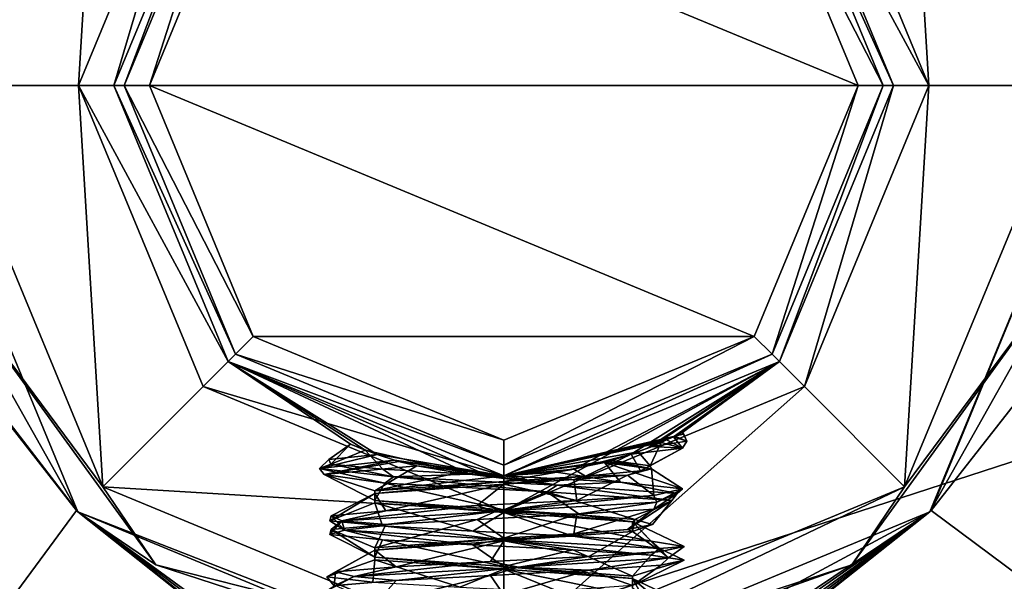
# Model space of a CAD drawing. Header units: millimetres. Extents: x -50 to 50, y -120 to 419.
# Tile 190 of 241: x -7 to 7, y 293 to 301. Entities that reach past the tile are written whole.
import ezdxf

# ---------------------------------------------------------------- set-up
doc = ezdxf.new("R2010")
doc.units = ezdxf.units.MM
doc.header["$LTSCALE"] = 81.481481
for name, color, linetype in [('2010', 7, 'CONTINUOUS'), ('2012', 7, 'CONTINUOUS'), ('2013', 7, 'CONTINUOUS'), ('2014', 7, 'CONTINUOUS'), ('2015', 7, 'CONTINUOUS'), ('2016', 7, 'CONTINUOUS'), ('2017', 7, 'CONTINUOUS'), ('2018', 7, 'CONTINUOUS'), ('2185', 7, 'CONTINUOUS'), ('2186', 7, 'CONTINUOUS'), ('2314', 7, 'CONTINUOUS'), ('2315', 7, 'CONTINUOUS'), ('2328', 7, 'CONTINUOUS'), ('2329', 7, 'CONTINUOUS'), ('2330', 7, 'CONTINUOUS'), ('2331', 7, 'CONTINUOUS'), ('2332', 7, 'CONTINUOUS'), ('2333', 7, 'CONTINUOUS'), ('2344', 7, 'CONTINUOUS'), ('2347', 7, 'CONTINUOUS'), ('2379', 7, 'CONTINUOUS'), ('2404', 7, 'CONTINUOUS'), ('2405', 7, 'CONTINUOUS'), ('2406', 7, 'CONTINUOUS'), ('2421', 7, 'CONTINUOUS'), ('2422', 7, 'CONTINUOUS'), ('2429', 7, 'CONTINUOUS'), ('2430', 7, 'CONTINUOUS'), ('2431', 7, 'CONTINUOUS')]:
    doc.layers.add(name, color=color, linetype=linetype)

msp = doc.modelspace()

# ---------------------------------------------------------------- linework, layer by layer
at = {"layer": '2010', "linetype": 'CONTINUOUS'}
for points in [[(-23.5, 300, 71), (23.5, 300, 71), (19.012, 313.812, 71), (-23.5, 300, 71)], [(-19.012, 313.812, 71), (-23.5, 300, 71), (19.012, 313.812, 71), (-19.012, 313.812, 71)], [(-19.012, 286.188, 71), (23.5, 300, 71), (-23.5, 300, 71), (-19.012, 286.188, 71)], [(19.012, 286.188, 71), (23.5, 300, 71), (-19.012, 286.188, 71), (19.012, 286.188, 71)]]:
    msp.add_3dface(points, dxfattribs=at)
at = {"layer": '2012', "linetype": 'CONTINUOUS'}
for points in [[(-8, 300, 56.5), (-5.656, 305.657, 56.5), (-6, 300, 56.5), (-8, 300, 56.5)], [(-6, 300, 56.5), (-5.656, 305.657, 56.5), (-4.243, 304.243, 56.5), (-6, 300, 56.5)], [(4.243, 304.243, 56.5), (5.656, 305.657, 56.5), (6, 300, 56.5), (4.243, 304.243, 56.5)], [(5.656, 305.657, 56.5), (8, 300, 56.5), (6, 300, 56.5), (5.656, 305.657, 56.5)], [(-5.656, 294.343, 56.5), (-8, 300, 56.5), (-6, 300, 56.5), (-5.656, 294.343, 56.5)], [(-4.243, 295.757, 56.5), (-5.656, 294.343, 56.5), (-6, 300, 56.5), (-4.243, 295.757, 56.5)], [(6, 300, 56.5), (5.656, 294.343, 56.5), (4.243, 295.757, 56.5), (6, 300, 56.5)], [(8, 300, 56.5), (5.656, 294.343, 56.5), (6, 300, 56.5), (8, 300, 56.5)], [(0, 294, 56.5), (-5.656, 294.343, 56.5), (-4.243, 295.757, 56.5), (0, 294, 56.5)], [(5.656, 294.343, 56.5), (0, 292, 56.5), (4.243, 295.757, 56.5), (5.656, 294.343, 56.5)], [(4.243, 295.757, 56.5), (0, 292, 56.5), (0, 294, 56.5), (4.243, 295.757, 56.5)], [(0, 292, 56.5), (-5.656, 294.343, 56.5), (0, 294, 56.5), (0, 292, 56.5)]]:
    msp.add_3dface(points, dxfattribs=at)
at = {"layer": '2013', "linetype": 'CONTINUOUS'}
for points in [[(-6.01, 306.01, 57), (-8.5, 300, 57), (-6.01, 306.01, 67.5), (-6.01, 306.01, 57)], [(-6.01, 306.01, 67.5), (-8.5, 300, 57), (-7.256, 304.427, 67.5), (-6.01, 306.01, 67.5)], [(-8.5, 300, 57), (-6.01, 293.99, 57), (-8.5, 300, 68), (-8.5, 300, 57)], [(-8.5, 300, 68), (-6.01, 293.99, 57), (-7.344, 295.72, 68), (-8.5, 300, 68)], [(-7.344, 295.72, 68), (-6.01, 293.99, 57), (-7.3, 295.646, 67.751), (-7.344, 295.72, 68)], [(-6.01, 293.99, 57), (-7.256, 295.573, 67.5), (-7.3, 295.646, 67.751), (-6.01, 293.99, 57)], [(-6.03, 294.009, 67.5), (-7.256, 295.573, 67.5), (-6.01, 293.99, 57), (-6.03, 294.009, 67.5)], [(-4.474, 292.773, 67.5), (-6.03, 294.009, 67.5), (-4.474, 292.773, 59.5), (-4.474, 292.773, 67.5)], [(-4.474, 292.773, 59.5), (-6.03, 294.009, 67.5), (-6.01, 293.99, 57), (-4.474, 292.773, 59.5)], [(-4.386, 292.719, 59.078), (-4.474, 292.773, 59.5), (-6.01, 293.99, 57), (-4.386, 292.719, 59.078)], [(-4.128, 292.57, 58.72), (-4.386, 292.719, 59.078), (-6.01, 293.99, 57), (-4.128, 292.57, 58.72)], [(-3.884, 292.439, 58.57), (-4.128, 292.57, 58.72), (-6.01, 293.99, 57), (-3.884, 292.439, 58.57)], [(0, 291.5, 57), (-3.884, 292.439, 58.57), (-6.01, 293.99, 57), (0, 291.5, 57)]]:
    msp.add_3dface(points, dxfattribs=at)
at = {"layer": '2014', "linetype": 'CONTINUOUS'}
for points in [[(8.5, 300, 57), (6.01, 306.01, 57), (8.5, 300, 68), (8.5, 300, 57)], [(8.5, 300, 68), (6.01, 306.01, 57), (7.344, 304.28, 68), (8.5, 300, 68)], [(6.01, 293.99, 57), (8.5, 300, 57), (6.03, 294.009, 67.5), (6.01, 293.99, 57)], [(6.03, 294.009, 67.5), (8.5, 300, 57), (7.256, 295.573, 67.5), (6.03, 294.009, 67.5)], [(0, 291.5, 58.5), (0, 291.5, 57), (6.01, 293.99, 57), (0, 291.5, 58.5)], [(0, 291.5, 58.5), (6.01, 293.99, 57), (1.686, 291.669, 58.5), (0, 291.5, 58.5)], [(1.686, 291.669, 58.5), (6.01, 293.99, 57), (3.305, 292.169, 58.5), (1.686, 291.669, 58.5)], [(3.305, 292.169, 58.5), (6.01, 293.99, 57), (3.576, 292.289, 58.502), (3.305, 292.169, 58.5)], [(3.576, 292.289, 58.502), (6.01, 293.99, 57), (3.885, 292.44, 58.57), (3.576, 292.289, 58.502)], [(3.885, 292.44, 58.57), (6.01, 293.99, 57), (4.129, 292.57, 58.721), (3.885, 292.44, 58.57)], [(4.129, 292.57, 58.721), (6.01, 293.99, 57), (4.386, 292.719, 59.079), (4.129, 292.57, 58.721)], [(4.386, 292.719, 59.079), (6.01, 293.99, 57), (4.474, 292.773, 59.5), (4.386, 292.719, 59.079)], [(4.474, 292.773, 67.5), (6.01, 293.99, 57), (6.03, 294.009, 67.5), (4.474, 292.773, 67.5)], [(4.474, 292.773, 59.5), (6.01, 293.99, 57), (4.474, 292.773, 67.5), (4.474, 292.773, 59.5)]]:
    msp.add_3dface(points, dxfattribs=at)
at = {"layer": '2015', "linetype": 'CONTINUOUS'}
for points in [[(3.889, 303.889, 57), (5.5, 300, 57), (3.889, 303.889, 68.5), (3.889, 303.889, 57)], [(3.889, 303.889, 68.5), (5.5, 300, 57), (5.5, 300, 68.5), (3.889, 303.889, 68.5)], [(5.5, 300, 57), (3.889, 296.111, 57), (5.5, 300, 68.5), (5.5, 300, 57)], [(5.5, 300, 68.5), (3.889, 296.111, 57), (3.889, 296.111, 68.5), (5.5, 300, 68.5)], [(3.889, 296.111, 57), (0, 294.5, 57), (2.414, 295.058, 63.037), (3.889, 296.111, 57)], [(0, 294.5, 68.5), (3.889, 296.111, 68.5), (0, 294.5, 66.228), (0, 294.5, 68.5)], [(0, 294.5, 66.228), (3.889, 296.111, 68.5), (0.988, 294.59, 66.054), (0, 294.5, 66.228)], [(0.988, 294.59, 66.054), (3.889, 296.111, 68.5), (1.8, 294.803, 65.801), (0.988, 294.59, 66.054)], [(1.8, 294.803, 65.801), (3.889, 296.111, 68.5), (2.029, 294.888, 65.621), (1.8, 294.803, 65.801)], [(2.029, 294.888, 65.621), (3.889, 296.111, 68.5), (2.092, 294.913, 65.544), (2.029, 294.888, 65.621)], [(2.092, 294.913, 65.544), (3.889, 296.111, 68.5), (2.407, 295.055, 64.833), (2.092, 294.913, 65.544)], [(2.407, 295.055, 64.833), (3.889, 296.111, 68.5), (2.504, 295.103, 64.256), (2.407, 295.055, 64.833)], [(3.889, 296.111, 68.5), (3.889, 296.111, 57), (2.414, 295.058, 63.037), (3.889, 296.111, 68.5)], [(2.525, 295.114, 63.666), (3.889, 296.111, 68.5), (2.414, 295.058, 63.037), (2.525, 295.114, 63.666)], [(2.504, 295.103, 64.256), (3.889, 296.111, 68.5), (2.525, 295.114, 63.666), (2.504, 295.103, 64.256)], [(2.414, 295.058, 63.037), (0, 294.5, 57), (2.396, 295.049, 62.99), (2.414, 295.058, 63.037)], [(2.396, 295.049, 62.99), (0, 294.5, 57), (2.298, 295.003, 62.817), (2.396, 295.049, 62.99)], [(0, 294.5, 57), (2.221, 294.968, 62.753), (2.298, 295.003, 62.817), (0, 294.5, 57)], [(1.897, 294.837, 62.662), (2.221, 294.968, 62.753), (0, 294.5, 57), (1.897, 294.837, 62.662)], [(1.523, 294.715, 62.554), (1.897, 294.837, 62.662), (0, 294.5, 57), (1.523, 294.715, 62.554)], [(1.473, 294.701, 62.503), (1.523, 294.715, 62.554), (0, 294.5, 57), (1.473, 294.701, 62.503)], [(1.422, 294.687, 62.454), (1.473, 294.701, 62.503), (0, 294.5, 57), (1.422, 294.687, 62.454)], [(0.744, 294.551, 61.718), (1.422, 294.687, 62.454), (0, 294.5, 57), (0.744, 294.551, 61.718)], [(0, 294.5, 61.458), (0.744, 294.551, 61.718), (0, 294.5, 59.229), (0, 294.5, 61.458)], [(0, 294.5, 59.229), (0.744, 294.551, 61.718), (0, 294.5, 57), (0, 294.5, 59.229)]]:
    msp.add_3dface(points, dxfattribs=at)
at = {"layer": '2016', "linetype": 'CONTINUOUS'}
for points in [[(-3.889, 303.889, 68.5), (-5.5, 300, 68.5), (-3.889, 303.889, 57), (-3.889, 303.889, 68.5)], [(-3.889, 303.889, 57), (-5.5, 300, 68.5), (-5.5, 300, 57), (-3.889, 303.889, 57)], [(-5.5, 300, 68.5), (-3.889, 296.111, 68.5), (-5.5, 300, 57), (-5.5, 300, 68.5)], [(-5.5, 300, 57), (-3.889, 296.111, 68.5), (-3.889, 296.111, 57), (-5.5, 300, 57)], [(0, 294.5, 61.458), (0, 294.5, 59.229), (-3.889, 296.111, 57), (0, 294.5, 61.458)], [(-0.239, 294.505, 61.459), (0, 294.5, 61.458), (-3.889, 296.111, 57), (-0.239, 294.505, 61.459)], [(0, 294.5, 59.229), (0, 294.5, 57), (-3.889, 296.111, 57), (0, 294.5, 59.229)], [(0, 294.5, 68.5), (-1.786, 294.798, 65.816), (-3.889, 296.111, 68.5), (0, 294.5, 68.5)], [(-0.484, 294.521, 61.5), (-0.239, 294.505, 61.459), (-3.889, 296.111, 57), (-0.484, 294.521, 61.5)], [(-1.953, 294.858, 62.992), (-0.484, 294.521, 61.5), (-3.889, 296.111, 57), (-1.953, 294.858, 62.992)], [(-2.162, 294.943, 64.397), (-1.953, 294.858, 62.992), (-3.889, 296.111, 57), (-2.162, 294.943, 64.397)], [(-1.786, 294.798, 65.816), (-2.162, 294.943, 64.397), (-3.889, 296.111, 68.5), (-1.786, 294.798, 65.816)], [(-3.889, 296.111, 68.5), (-2.162, 294.943, 64.397), (-3.889, 296.111, 57), (-3.889, 296.111, 68.5)], [(-1.786, 294.798, 65.816), (0, 294.5, 68.5), (-1.542, 294.721, 66.093), (-1.786, 294.798, 65.816)], [(-1.542, 294.721, 66.093), (0, 294.5, 68.5), (-1.478, 294.702, 66.137), (-1.542, 294.721, 66.093)], [(-1.478, 294.702, 66.137), (0, 294.5, 68.5), (-1.228, 294.639, 66.231), (-1.478, 294.702, 66.137)], [(-1.228, 294.639, 66.231), (0, 294.5, 68.5), (-0.649, 294.538, 66.253), (-1.228, 294.639, 66.231)], [(0, 294.5, 68.5), (0, 294.5, 66.228), (-0.649, 294.538, 66.253), (0, 294.5, 68.5)]]:
    msp.add_3dface(points, dxfattribs=at)
at = {"layer": '2017', "linetype": 'CONTINUOUS'}
for points in [[(4.243, 304.243, 56.5), (6, 300, 56.5), (3.889, 303.889, 57), (4.243, 304.243, 56.5)], [(6, 300, 56.5), (5.5, 300, 57), (3.889, 303.889, 57), (6, 300, 56.5)], [(4.243, 295.757, 56.5), (3.889, 296.111, 57), (5.5, 300, 57), (4.243, 295.757, 56.5)], [(6, 300, 56.5), (4.243, 295.757, 56.5), (5.5, 300, 57), (6, 300, 56.5)], [(4.243, 295.757, 56.5), (0, 294, 56.5), (3.889, 296.111, 57), (4.243, 295.757, 56.5)], [(0, 294, 56.5), (0, 294.5, 57), (3.889, 296.111, 57), (0, 294, 56.5)]]:
    msp.add_3dface(points, dxfattribs=at)
at = {"layer": '2018', "linetype": 'CONTINUOUS'}
for points in [[(-6, 300, 56.5), (-4.243, 304.243, 56.5), (-5.5, 300, 57), (-6, 300, 56.5)], [(-4.243, 304.243, 56.5), (-3.889, 303.889, 57), (-5.5, 300, 57), (-4.243, 304.243, 56.5)], [(-4.243, 295.757, 56.5), (-6, 300, 56.5), (-3.889, 296.111, 57), (-4.243, 295.757, 56.5)], [(-6, 300, 56.5), (-5.5, 300, 57), (-3.889, 296.111, 57), (-6, 300, 56.5)], [(0, 294.5, 57), (-4.243, 295.757, 56.5), (-3.889, 296.111, 57), (0, 294.5, 57)], [(0, 294, 56.5), (-4.243, 295.757, 56.5), (0, 294.5, 57), (0, 294, 56.5)]]:
    msp.add_3dface(points, dxfattribs=at)
at = {"layer": '2185', "linetype": 'CONTINUOUS'}
for points in [[(-5.5, 300, 68.5), (-3.889, 303.889, 68.5), (-5.354, 300, 68.854), (-5.5, 300, 68.5)], [(-3.889, 303.889, 68.5), (-3.786, 303.786, 68.854), (-5.354, 300, 68.854), (-3.889, 303.889, 68.5)], [(-5.354, 300, 68.854), (-3.786, 303.786, 68.854), (-5, 300, 69), (-5.354, 300, 68.854)], [(-5, 300, 69), (-3.786, 303.786, 68.854), (-3.535, 303.536, 69), (-5, 300, 69)], [(-3.889, 296.111, 68.5), (-5.5, 300, 68.5), (-3.786, 296.214, 68.854), (-3.889, 296.111, 68.5)], [(-5.5, 300, 68.5), (-5.354, 300, 68.854), (-3.786, 296.214, 68.854), (-5.5, 300, 68.5)], [(-3.786, 296.214, 68.854), (-5.354, 300, 68.854), (-3.535, 296.464, 69), (-3.786, 296.214, 68.854)], [(-3.535, 296.464, 69), (-5.354, 300, 68.854), (-5, 300, 69), (-3.535, 296.464, 69)], [(0, 295, 69), (-3.786, 296.214, 68.854), (-3.535, 296.464, 69), (0, 295, 69)], [(-3.889, 296.111, 68.5), (-3.786, 296.214, 68.854), (0, 294.646, 68.854), (-3.889, 296.111, 68.5)], [(0, 294.646, 68.854), (-3.786, 296.214, 68.854), (0, 295, 69), (0, 294.646, 68.854)], [(0, 294.5, 68.5), (-3.889, 296.111, 68.5), (0, 294.646, 68.854), (0, 294.5, 68.5)]]:
    msp.add_3dface(points, dxfattribs=at)
at = {"layer": '2186', "linetype": 'CONTINUOUS'}
for points in [[(3.889, 303.889, 68.5), (5.5, 300, 68.5), (3.786, 303.786, 68.854), (3.889, 303.889, 68.5)], [(3.786, 303.786, 68.854), (5.354, 300, 68.854), (3.535, 303.536, 69), (3.786, 303.786, 68.854)], [(5.5, 300, 68.5), (5.354, 300, 68.854), (3.786, 303.786, 68.854), (5.5, 300, 68.5)], [(3.535, 303.536, 69), (5.354, 300, 68.854), (5, 300, 69), (3.535, 303.536, 69)], [(5, 300, 69), (3.786, 296.214, 68.854), (3.535, 296.464, 69), (5, 300, 69)], [(3.889, 296.111, 68.5), (3.786, 296.214, 68.854), (5.354, 300, 68.854), (3.889, 296.111, 68.5)], [(5.354, 300, 68.854), (3.786, 296.214, 68.854), (5, 300, 69), (5.354, 300, 68.854)], [(5.5, 300, 68.5), (3.889, 296.111, 68.5), (5.354, 300, 68.854), (5.5, 300, 68.5)], [(0, 294.646, 68.854), (0, 295, 69), (3.535, 296.464, 69), (0, 294.646, 68.854)], [(3.786, 296.214, 68.854), (0, 294.646, 68.854), (3.535, 296.464, 69), (3.786, 296.214, 68.854)], [(3.889, 296.111, 68.5), (0, 294.5, 68.5), (3.786, 296.214, 68.854), (3.889, 296.111, 68.5)], [(0, 294.5, 68.5), (0, 294.646, 68.854), (3.786, 296.214, 68.854), (0, 294.5, 68.5)]]:
    msp.add_3dface(points, dxfattribs=at)
at = {"layer": '2314', "linetype": 'CONTINUOUS'}
for points in [[(6.01, 306.01, 57), (8.5, 300, 57), (7.945, 302.581, 56.646), (6.01, 306.01, 57)], [(8, 300, 56.5), (5.656, 305.657, 56.5), (7.945, 302.581, 56.646), (8, 300, 56.5)], [(5.656, 294.343, 56.5), (8, 300, 56.5), (7.945, 297.419, 56.646), (5.656, 294.343, 56.5)], [(8.5, 300, 57), (6.01, 293.99, 57), (7.945, 297.419, 56.646), (8.5, 300, 57)], [(4.91, 293.242, 56.646), (5.656, 294.343, 56.5), (7.945, 297.419, 56.646), (4.91, 293.242, 56.646)], [(6.01, 293.99, 57), (4.91, 293.242, 56.646), (7.945, 297.419, 56.646), (6.01, 293.99, 57)], [(0, 292, 56.5), (5.656, 294.343, 56.5), (0, 291.646, 56.646), (0, 292, 56.5)], [(0, 291.646, 56.646), (5.656, 294.343, 56.5), (4.91, 293.242, 56.646), (0, 291.646, 56.646)], [(6.01, 293.99, 57), (0, 291.5, 57), (4.91, 293.242, 56.646), (6.01, 293.99, 57)], [(0, 291.5, 57), (0, 291.646, 56.646), (4.91, 293.242, 56.646), (0, 291.5, 57)]]:
    msp.add_3dface(points, dxfattribs=at)
at = {"layer": '2315', "linetype": 'CONTINUOUS'}
for points in [[(-8.5, 300, 57), (-6.01, 306.01, 57), (-7.945, 302.581, 56.646), (-8.5, 300, 57)], [(-5.656, 305.657, 56.5), (-8, 300, 56.5), (-7.945, 302.581, 56.646), (-5.656, 305.657, 56.5)], [(-6.01, 293.99, 57), (-8.5, 300, 57), (-7.945, 297.419, 56.646), (-6.01, 293.99, 57)], [(-8, 300, 56.5), (-5.656, 294.343, 56.5), (-7.945, 297.419, 56.646), (-8, 300, 56.5)], [(-7.945, 297.419, 56.646), (-5.656, 294.343, 56.5), (-4.91, 293.242, 56.646), (-7.945, 297.419, 56.646)], [(-6.01, 293.99, 57), (-7.945, 297.419, 56.646), (-4.91, 293.242, 56.646), (-6.01, 293.99, 57)], [(-5.656, 294.343, 56.5), (0, 292, 56.5), (-4.91, 293.242, 56.646), (-5.656, 294.343, 56.5)], [(0, 291.5, 57), (-6.01, 293.99, 57), (0, 291.646, 56.646), (0, 291.5, 57)], [(0, 291.646, 56.646), (-6.01, 293.99, 57), (-4.91, 293.242, 56.646), (0, 291.646, 56.646)], [(0, 292, 56.5), (0, 291.646, 56.646), (-4.91, 293.242, 56.646), (0, 292, 56.5)]]:
    msp.add_3dface(points, dxfattribs=at)
at = {"layer": '2328', "linetype": 'CONTINUOUS'}
for points in [[(1.032, 294.15, 66.328), (-0.116, 293.994, 66.597), (-0.374, 294.078, 66.519), (1.032, 294.15, 66.328)], [(2.162, 294.128, 65.444), (-0.116, 293.994, 66.597), (2.118, 294.222, 65.415), (2.162, 294.128, 65.444)], [(2.118, 294.222, 65.415), (-0.116, 293.994, 66.597), (1.032, 294.15, 66.328), (2.118, 294.222, 65.415)], [(2.162, 294.125, 65.444), (-0.116, 293.994, 66.597), (2.162, 294.128, 65.444), (2.162, 294.125, 65.444)], [(-0.116, 293.994, 66.597), (2.162, 294.125, 65.444), (1.032, 293.956, 66.328), (-0.116, 293.994, 66.597)], [(1.032, 293.956, 66.328), (2.162, 294.125, 65.444), (2.118, 294.028, 65.415), (1.032, 293.956, 66.328)], [(-1.663, 294.006, 65.928), (-2.282, 293.864, 65.246), (-2.437, 293.934, 64.739), (-1.663, 294.006, 65.928)], [(-0.116, 293.994, 66.597), (-2.282, 293.864, 65.246), (-0.374, 294.078, 66.519), (-0.116, 293.994, 66.597)], [(-0.374, 294.078, 66.519), (-2.282, 293.864, 65.246), (-1.663, 294.006, 65.928), (-0.374, 294.078, 66.519)], [(-2.282, 293.864, 65.246), (-0.116, 293.994, 66.597), (-1.663, 293.812, 65.928), (-2.282, 293.864, 65.246)], [(-1.663, 293.812, 65.928), (-0.116, 293.994, 66.597), (-0.374, 293.884, 66.519), (-1.663, 293.812, 65.928)], [(-0.374, 293.884, 66.519), (-0.116, 293.994, 66.597), (1.032, 293.956, 66.328), (-0.374, 293.884, 66.519)], [(-2.437, 293.934, 64.739), (-2.248, 293.733, 62.693), (-2.455, 293.863, 63.321), (-2.437, 293.934, 64.739)], [(-2.248, 293.733, 62.693), (-2.282, 293.864, 65.246), (-2.455, 293.669, 63.321), (-2.248, 293.733, 62.693)], [(-2.455, 293.669, 63.321), (-2.282, 293.864, 65.246), (-2.437, 293.741, 64.739), (-2.455, 293.669, 63.321)], [(-2.455, 293.863, 63.321), (-2.248, 293.733, 62.693), (-1.71, 293.791, 62.113), (-2.455, 293.863, 63.321)], [(-2.282, 293.864, 65.246), (-2.248, 293.733, 62.693), (-2.437, 293.934, 64.739), (-2.282, 293.864, 65.246)], [(-2.437, 293.741, 64.739), (-2.282, 293.864, 65.246), (-1.663, 293.812, 65.928), (-2.437, 293.741, 64.739)], [(-1.71, 293.597, 62.113), (-2.248, 293.733, 62.693), (-2.455, 293.669, 63.321), (-1.71, 293.597, 62.113)], [(-2.248, 293.733, 62.693), (-0.046, 293.602, 61.4), (-1.71, 293.791, 62.113), (-2.248, 293.733, 62.693)], [(-0.046, 293.602, 61.4), (-2.248, 293.733, 62.693), (-0.435, 293.525, 61.491), (-0.046, 293.602, 61.4)], [(-0.435, 293.525, 61.491), (-2.248, 293.733, 62.693), (-1.71, 293.597, 62.113), (-0.435, 293.525, 61.491)], [(-1.71, 293.791, 62.113), (-0.046, 293.602, 61.4), (-0.435, 293.719, 61.491), (-1.71, 293.791, 62.113)], [(-0.435, 293.719, 61.491), (-0.046, 293.602, 61.4), (0.975, 293.647, 61.647), (-0.435, 293.719, 61.491)], [(0.975, 293.453, 61.647), (-0.046, 293.602, 61.4), (-0.435, 293.525, 61.491), (0.975, 293.453, 61.647)], [(-0.046, 293.602, 61.4), (2.2, 293.472, 62.614), (0.975, 293.647, 61.647), (-0.046, 293.602, 61.4)], [(2.2, 293.472, 62.614), (-0.046, 293.602, 61.4), (2.082, 293.381, 62.534), (2.2, 293.472, 62.614)], [(2.082, 293.381, 62.534), (-0.046, 293.602, 61.4), (0.975, 293.453, 61.647), (2.082, 293.381, 62.534)], [(0.975, 293.647, 61.647), (2.2, 293.472, 62.614), (2.082, 293.575, 62.534), (0.975, 293.647, 61.647)], [(2.082, 293.575, 62.534), (2.2, 293.472, 62.614), (2.544, 293.503, 63.875), (2.082, 293.575, 62.534)], [(2.325, 293.341, 65.164), (0.209, 293.21, 66.592), (2.216, 293.431, 65.255), (2.325, 293.341, 65.164)], [(2.216, 293.431, 65.255), (0.209, 293.21, 66.592), (1.201, 293.359, 66.246), (2.216, 293.431, 65.255)], [(2.544, 293.309, 63.875), (2.2, 293.472, 62.614), (2.082, 293.381, 62.534), (2.544, 293.309, 63.875)], [(2.2, 293.472, 62.614), (2.325, 293.341, 65.164), (2.544, 293.503, 63.875), (2.2, 293.472, 62.614)], [(2.325, 293.341, 65.164), (2.2, 293.472, 62.614), (2.544, 293.309, 63.875), (2.325, 293.341, 65.164)], [(2.544, 293.503, 63.875), (2.325, 293.341, 65.164), (2.216, 293.431, 65.255), (2.544, 293.503, 63.875)], [(0.209, 293.21, 66.592), (-2.109, 293.08, 65.521), (-0.187, 293.288, 66.54), (0.209, 293.21, 66.592)], [(-0.187, 293.288, 66.54), (-2.109, 293.08, 65.521), (-1.517, 293.216, 66.046), (-0.187, 293.288, 66.54)], [(1.201, 293.359, 66.246), (0.209, 293.21, 66.592), (-0.187, 293.288, 66.54), (1.201, 293.359, 66.246)], [(0.209, 293.21, 66.592), (2.325, 293.341, 65.164), (1.201, 293.166, 66.246), (0.209, 293.21, 66.592)], [(1.201, 293.166, 66.246), (2.325, 293.341, 65.164), (2.216, 293.237, 65.255), (1.201, 293.166, 66.246)], [(2.216, 293.237, 65.255), (2.325, 293.341, 65.164), (2.544, 293.309, 63.875), (2.216, 293.237, 65.255)], [(-2.376, 293.144, 64.917), (-2.393, 292.949, 62.984), (-2.498, 293.072, 63.503), (-2.376, 293.144, 64.917)], [(-2.109, 293.08, 65.521), (-2.393, 292.949, 62.984), (-2.376, 293.144, 64.917), (-2.109, 293.08, 65.521)], [(-1.517, 293.216, 66.046), (-2.109, 293.08, 65.521), (-2.376, 293.144, 64.917), (-1.517, 293.216, 66.046)], [(-2.109, 293.08, 65.521), (0.209, 293.21, 66.592), (-1.517, 293.022, 66.046), (-2.109, 293.08, 65.521)], [(-1.517, 293.022, 66.046), (0.209, 293.21, 66.592), (-0.187, 293.094, 66.54), (-1.517, 293.022, 66.046)], [(-0.187, 293.094, 66.54), (0.209, 293.21, 66.592), (1.201, 293.166, 66.246), (-0.187, 293.094, 66.54)], [(-2.393, 292.949, 62.984), (-2.109, 293.08, 65.521), (-2.498, 292.878, 63.503), (-2.393, 292.949, 62.984)], [(-2.498, 292.878, 63.503), (-2.109, 293.08, 65.521), (-2.376, 292.95, 64.917), (-2.498, 292.878, 63.503)], [(-2.498, 293.072, 63.503), (-2.393, 292.949, 62.984), (-1.845, 293, 62.244), (-2.498, 293.072, 63.503)], [(-2.376, 292.95, 64.917), (-2.109, 293.08, 65.521), (-1.517, 293.022, 66.046), (-2.376, 292.95, 64.917)]]:
    msp.add_3dface(points, dxfattribs=at)
at = {"layer": '2329', "linetype": 'CONTINUOUS'}
for points in [[(-0.374, 293.884, 66.519), (1.032, 293.956, 66.328), (0, 293.618, 66.1), (-0.374, 293.884, 66.519)], [(0, 293.618, 66.1), (1.032, 293.956, 66.328), (0.99, 293.681, 65.852), (0, 293.618, 66.1)], [(1.032, 293.956, 66.328), (2.118, 294.028, 65.415), (0.99, 293.681, 65.852), (1.032, 293.956, 66.328)], [(0.99, 293.681, 65.852), (2.118, 294.028, 65.415), (1.746, 293.743, 65.167), (0.99, 293.681, 65.852)], [(-1.663, 293.812, 65.928), (-0.374, 293.884, 66.519), (-1.819, 293.485, 65.05), (-1.663, 293.812, 65.928)], [(-1.819, 293.485, 65.05), (-0.374, 293.884, 66.519), (0, 293.618, 66.1), (-1.819, 293.485, 65.05)], [(-2.455, 293.669, 63.321), (-2.437, 293.741, 64.739), (-1.819, 293.352, 62.95), (-2.455, 293.669, 63.321)], [(-2.437, 293.741, 64.739), (-1.663, 293.812, 65.928), (-1.819, 293.485, 65.05), (-2.437, 293.741, 64.739)], [(-1.819, 293.352, 62.95), (-2.437, 293.741, 64.739), (-1.819, 293.485, 65.05), (-1.819, 293.352, 62.95)], [(-1.71, 293.597, 62.113), (-2.455, 293.669, 63.321), (-1.819, 293.352, 62.95), (-1.71, 293.597, 62.113)], [(0, 293.218, 61.9), (-1.71, 293.597, 62.113), (-1.819, 293.352, 62.95), (0, 293.218, 61.9)], [(-0.435, 293.525, 61.491), (-1.71, 293.597, 62.113), (0, 293.218, 61.9), (-0.435, 293.525, 61.491)], [(0.975, 293.453, 61.647), (-0.435, 293.525, 61.491), (0, 293.218, 61.9), (0.975, 293.453, 61.647)], [(1.819, 293.085, 62.95), (0.975, 293.453, 61.647), (0, 293.218, 61.9), (1.819, 293.085, 62.95)], [(2.082, 293.381, 62.534), (0.975, 293.453, 61.647), (1.819, 293.085, 62.95), (2.082, 293.381, 62.534)], [(2.544, 293.309, 63.875), (2.082, 293.381, 62.534), (1.819, 293.085, 62.95), (2.544, 293.309, 63.875)], [(2.216, 293.237, 65.255), (2.544, 293.309, 63.875), (1.819, 292.952, 65.05), (2.216, 293.237, 65.255)], [(1.819, 292.952, 65.05), (2.544, 293.309, 63.875), (1.819, 293.085, 62.95), (1.819, 292.952, 65.05)], [(-0.187, 293.094, 66.54), (1.201, 293.166, 66.246), (0, 292.818, 66.1), (-0.187, 293.094, 66.54)], [(0, 292.818, 66.1), (1.201, 293.166, 66.246), (1.819, 292.952, 65.05), (0, 292.818, 66.1)], [(1.201, 293.166, 66.246), (2.216, 293.237, 65.255), (1.819, 292.952, 65.05), (1.201, 293.166, 66.246)], [(-2.376, 292.95, 64.917), (-1.517, 293.022, 66.046), (-1.819, 292.685, 65.05), (-2.376, 292.95, 64.917)], [(-1.517, 293.022, 66.046), (-0.187, 293.094, 66.54), (-1.819, 292.685, 65.05), (-1.517, 293.022, 66.046)], [(-1.819, 292.685, 65.05), (-0.187, 293.094, 66.54), (0, 292.818, 66.1), (-1.819, 292.685, 65.05)]]:
    msp.add_3dface(points, dxfattribs=at)
at = {"layer": '2330', "linetype": 'CONTINUOUS'}
for points in [[(0, 294.382, 66.1), (-1.663, 294.006, 65.928), (-1.819, 294.248, 65.05), (0, 294.382, 66.1)], [(-0.374, 294.078, 66.519), (-1.663, 294.006, 65.928), (0, 294.382, 66.1), (-0.374, 294.078, 66.519)], [(1.032, 294.15, 66.328), (-0.374, 294.078, 66.519), (0, 294.382, 66.1), (1.032, 294.15, 66.328)], [(0.99, 294.444, 65.852), (1.032, 294.15, 66.328), (0, 294.382, 66.1), (0.99, 294.444, 65.852)], [(1.746, 294.507, 65.167), (1.032, 294.15, 66.328), (0.99, 294.444, 65.852), (1.746, 294.507, 65.167)], [(2.118, 294.222, 65.415), (1.032, 294.15, 66.328), (1.746, 294.507, 65.167), (2.118, 294.222, 65.415)], [(-2.437, 293.934, 64.739), (-2.455, 293.863, 63.321), (-1.819, 294.248, 65.05), (-2.437, 293.934, 64.739)], [(-1.819, 294.248, 65.05), (-2.455, 293.863, 63.321), (-1.819, 294.115, 62.95), (-1.819, 294.248, 65.05)], [(-1.663, 294.006, 65.928), (-2.437, 293.934, 64.739), (-1.819, 294.248, 65.05), (-1.663, 294.006, 65.928)], [(-2.455, 293.863, 63.321), (-1.71, 293.791, 62.113), (-1.819, 294.115, 62.95), (-2.455, 293.863, 63.321)], [(-1.71, 293.791, 62.113), (-0.435, 293.719, 61.491), (-1.819, 294.115, 62.95), (-1.71, 293.791, 62.113)], [(-1.819, 294.115, 62.95), (-0.435, 293.719, 61.491), (0, 293.982, 61.9), (-1.819, 294.115, 62.95)], [(-0.435, 293.719, 61.491), (0.975, 293.647, 61.647), (0, 293.982, 61.9), (-0.435, 293.719, 61.491)], [(0.975, 293.647, 61.647), (2.082, 293.575, 62.534), (0, 293.982, 61.9), (0.975, 293.647, 61.647)], [(0, 293.982, 61.9), (2.082, 293.575, 62.534), (1.819, 293.848, 62.95), (0, 293.982, 61.9)], [(2.082, 293.575, 62.534), (2.544, 293.503, 63.875), (1.819, 293.848, 62.95), (2.082, 293.575, 62.534)], [(2.544, 293.503, 63.875), (2.216, 293.431, 65.255), (1.819, 293.848, 62.95), (2.544, 293.503, 63.875)], [(1.819, 293.848, 62.95), (2.216, 293.431, 65.255), (1.819, 293.715, 65.05), (1.819, 293.848, 62.95)], [(1.819, 293.715, 65.05), (1.201, 293.359, 66.246), (0, 293.582, 66.1), (1.819, 293.715, 65.05)], [(2.216, 293.431, 65.255), (1.201, 293.359, 66.246), (1.819, 293.715, 65.05), (2.216, 293.431, 65.255)], [(0, 293.582, 66.1), (-1.517, 293.216, 66.046), (-1.819, 293.448, 65.05), (0, 293.582, 66.1)], [(-0.187, 293.288, 66.54), (-1.517, 293.216, 66.046), (0, 293.582, 66.1), (-0.187, 293.288, 66.54)], [(1.201, 293.359, 66.246), (-0.187, 293.288, 66.54), (0, 293.582, 66.1), (1.201, 293.359, 66.246)], [(-2.376, 293.144, 64.917), (-2.498, 293.072, 63.503), (-1.819, 293.448, 65.05), (-2.376, 293.144, 64.917)], [(-1.819, 293.448, 65.05), (-2.498, 293.072, 63.503), (-1.819, 293.315, 62.95), (-1.819, 293.448, 65.05)], [(-1.517, 293.216, 66.046), (-2.376, 293.144, 64.917), (-1.819, 293.448, 65.05), (-1.517, 293.216, 66.046)], [(-2.498, 293.072, 63.503), (-1.845, 293, 62.244), (-1.819, 293.315, 62.95), (-2.498, 293.072, 63.503)], [(-1.845, 293, 62.244), (-0.619, 292.928, 61.53), (-1.819, 293.315, 62.95), (-1.845, 293, 62.244)], [(-1.819, 293.315, 62.95), (-0.619, 292.928, 61.53), (0, 293.182, 61.9), (-1.819, 293.315, 62.95)], [(-0.619, 292.928, 61.53), (0.799, 292.856, 61.582), (0, 293.182, 61.9), (-0.619, 292.928, 61.53)], [(0.799, 292.856, 61.582), (1.969, 292.784, 62.384), (0, 293.182, 61.9), (0.799, 292.856, 61.582)], [(0, 293.182, 61.9), (1.969, 292.784, 62.384), (1.819, 293.048, 62.95), (0, 293.182, 61.9)], [(1.969, 292.784, 62.384), (2.528, 292.713, 63.688), (1.819, 293.048, 62.95), (1.969, 292.784, 62.384)], [(2.528, 292.713, 63.688), (2.302, 292.641, 65.089), (1.819, 293.048, 62.95), (2.528, 292.713, 63.688)], [(1.819, 293.048, 62.95), (2.302, 292.641, 65.089), (1.819, 292.915, 65.05), (1.819, 293.048, 62.95)]]:
    msp.add_3dface(points, dxfattribs=at)
at = {"layer": '2331', "linetype": 'CONTINUOUS'}
for points in [[(-1.786, 294.798, 65.816), (-1.542, 294.721, 66.093), (-2.6, 294.603, 64.006), (-1.786, 294.798, 65.816)], [(-1.786, 294.798, 65.816), (-2.6, 294.603, 64.006), (-2.467, 294.729, 64.631), (-1.786, 294.798, 65.816)], [(-2.467, 294.729, 64.631), (-2.6, 294.603, 64.006), (-2.438, 294.66, 63.264), (-2.467, 294.729, 64.631)], [(-2.6, 294.603, 64.006), (-1.542, 294.721, 66.093), (-2.532, 294.517, 64.274), (-2.6, 294.603, 64.006)], [(-2.6, 294.603, 64.006), (-1.553, 294.484, 61.915), (-2.438, 294.66, 63.264), (-2.6, 294.603, 64.006)], [(-1.542, 294.721, 66.093), (-1.478, 294.702, 66.137), (-2.532, 294.517, 64.274), (-1.542, 294.721, 66.093)], [(-1.478, 294.702, 66.137), (-1.228, 294.639, 66.231), (-2.532, 294.517, 64.274), (-1.478, 294.702, 66.137)], [(-2.438, 294.66, 63.264), (-1.553, 294.484, 61.915), (-1.707, 294.591, 62.11), (-2.438, 294.66, 63.264)], [(-1.553, 294.484, 61.915), (-2.6, 294.603, 64.006), (-1.677, 294.395, 62.084), (-1.553, 294.484, 61.915)], [(-1.677, 294.395, 62.084), (-2.6, 294.603, 64.006), (-2.532, 294.517, 64.274), (-1.677, 294.395, 62.084)], [(-1.553, 294.484, 61.915), (-0.484, 294.521, 61.5), (-1.707, 294.591, 62.11), (-1.553, 294.484, 61.915)], [(0.752, 294.365, 61.511), (-0.484, 294.521, 61.5), (-1.553, 294.484, 61.915), (0.752, 294.365, 61.511)], [(-0.239, 294.505, 61.459), (-0.484, 294.521, 61.5), (0.752, 294.365, 61.511), (-0.239, 294.505, 61.459)], [(0.607, 294.272, 61.527), (-1.553, 294.484, 61.915), (-1.677, 294.395, 62.084), (0.607, 294.272, 61.527)], [(0.752, 294.365, 61.511), (-1.553, 294.484, 61.915), (0.607, 294.272, 61.527), (0.752, 294.365, 61.511)], [(0, 294.5, 61.458), (-0.239, 294.505, 61.459), (0.752, 294.365, 61.511), (0, 294.5, 61.458)], [(1.647, 294.407, 62.058), (0, 294.5, 61.458), (0.752, 294.365, 61.511), (1.647, 294.407, 62.058)], [(2.447, 294.247, 63.123), (1.647, 294.407, 62.058), (0.752, 294.365, 61.511), (2.447, 294.247, 63.123)], [(2.522, 294.315, 63.647), (1.647, 294.407, 62.058), (2.447, 294.247, 63.123), (2.522, 294.315, 63.647)], [(2.374, 294.15, 63.078), (0.752, 294.365, 61.511), (0.607, 294.272, 61.527), (2.374, 294.15, 63.078)], [(2.447, 294.247, 63.123), (0.752, 294.365, 61.511), (2.374, 294.15, 63.078), (2.447, 294.247, 63.123)], [(2.162, 294.128, 65.444), (2.118, 294.222, 65.415), (2.522, 294.315, 63.647), (2.162, 294.128, 65.444)], [(2.118, 294.028, 65.415), (2.162, 294.125, 65.444), (2.447, 294.247, 63.123), (2.118, 294.028, 65.415)], [(2.118, 294.028, 65.415), (2.447, 294.247, 63.123), (2.374, 294.15, 63.078), (2.118, 294.028, 65.415)], [(2.162, 294.128, 65.444), (2.522, 294.315, 63.647), (2.447, 294.247, 63.123), (2.162, 294.128, 65.444)], [(2.162, 294.125, 65.444), (2.162, 294.128, 65.444), (2.447, 294.247, 63.123), (2.162, 294.125, 65.444)]]:
    msp.add_3dface(points, dxfattribs=at)
at = {"layer": '2332', "linetype": 'CONTINUOUS'}
for points in [[(2.221, 294.968, 62.753), (1.897, 294.837, 62.662), (2.067, 294.641, 63.63), (2.221, 294.968, 62.753)], [(2.221, 294.968, 62.753), (2.067, 294.641, 63.63), (2.523, 294.886, 64.348), (2.221, 294.968, 62.753)], [(0.988, 294.59, 66.054), (1.8, 294.803, 65.801), (1.155, 294.493, 65.754), (0.988, 294.59, 66.054)], [(1.155, 294.493, 65.754), (1.8, 294.803, 65.801), (1.93, 294.567, 64.829), (1.155, 294.493, 65.754)], [(1.897, 294.837, 62.662), (1.523, 294.715, 62.554), (2.067, 294.641, 63.63), (1.897, 294.837, 62.662)], [(1.93, 294.567, 64.829), (1.8, 294.803, 65.801), (2.523, 294.886, 64.348), (1.93, 294.567, 64.829)], [(2.067, 294.641, 63.63), (1.93, 294.567, 64.829), (2.523, 294.886, 64.348), (2.067, 294.641, 63.63)], [(-2.532, 294.517, 64.274), (-1.228, 294.639, 66.231), (-1.819, 294.285, 65.05), (-2.532, 294.517, 64.274)], [(-1.677, 294.395, 62.084), (-2.532, 294.517, 64.274), (-1.819, 294.152, 62.95), (-1.677, 294.395, 62.084)], [(-1.819, 294.152, 62.95), (-2.532, 294.517, 64.274), (-1.819, 294.285, 65.05), (-1.819, 294.152, 62.95)], [(-1.228, 294.639, 66.231), (-0.649, 294.538, 66.253), (-1.819, 294.285, 65.05), (-1.228, 294.639, 66.231)], [(-0.649, 294.538, 66.253), (0, 294.5, 66.228), (-1.819, 294.285, 65.05), (-0.649, 294.538, 66.253)], [(0, 294.5, 66.228), (0.988, 294.59, 66.054), (0, 294.418, 66.1), (0, 294.5, 66.228)], [(0, 294.418, 66.1), (0.988, 294.59, 66.054), (1.155, 294.493, 65.754), (0, 294.418, 66.1)], [(-1.819, 294.285, 65.05), (0, 294.5, 66.228), (0, 294.418, 66.1), (-1.819, 294.285, 65.05)], [(0, 294.018, 61.9), (-1.677, 294.395, 62.084), (-1.819, 294.152, 62.95), (0, 294.018, 61.9)], [(0.607, 294.272, 61.527), (-1.677, 294.395, 62.084), (0, 294.018, 61.9), (0.607, 294.272, 61.527)], [(1.08, 293.95, 62.199), (0.607, 294.272, 61.527), (0, 294.018, 61.9), (1.08, 293.95, 62.199)], [(2.374, 294.15, 63.078), (0.607, 294.272, 61.527), (1.852, 293.881, 63.01), (2.374, 294.15, 63.078)], [(1.852, 293.881, 63.01), (0.607, 294.272, 61.527), (1.08, 293.95, 62.199), (1.852, 293.881, 63.01)], [(1.746, 293.743, 65.167), (2.118, 294.028, 65.415), (2.374, 294.15, 63.078), (1.746, 293.743, 65.167)], [(1.746, 293.743, 65.167), (2.374, 294.15, 63.078), (2.097, 293.812, 64.103), (1.746, 293.743, 65.167)], [(2.097, 293.812, 64.103), (2.374, 294.15, 63.078), (1.852, 293.881, 63.01), (2.097, 293.812, 64.103)]]:
    msp.add_3dface(points, dxfattribs=at)
at = {"layer": '2333', "linetype": 'CONTINUOUS'}
for points in [[(1.422, 294.687, 62.454), (0.744, 294.551, 61.718), (1.647, 294.407, 62.058), (1.422, 294.687, 62.454)], [(1.422, 294.687, 62.454), (1.647, 294.407, 62.058), (2.522, 294.315, 63.647), (1.422, 294.687, 62.454)], [(1.422, 294.687, 62.454), (2.522, 294.315, 63.647), (2.085, 294.597, 63.751), (1.422, 294.687, 62.454)], [(0.744, 294.551, 61.718), (0, 294.5, 61.458), (1.647, 294.407, 62.058), (0.744, 294.551, 61.718)], [(2.118, 294.222, 65.415), (1.746, 294.507, 65.167), (2.085, 294.597, 63.751), (2.118, 294.222, 65.415)], [(2.522, 294.315, 63.647), (2.118, 294.222, 65.415), (2.085, 294.597, 63.751), (2.522, 294.315, 63.647)]]:
    msp.add_3dface(points, dxfattribs=at)
at = {"layer": '2344', "linetype": 'CONTINUOUS'}
for points in [[(-7.256, 295.573, 67.5), (-6.03, 294.009, 67.5), (-14.078, 283.094, 67.5), (-7.256, 295.573, 67.5)], [(-6.03, 294.009, 67.5), (-4.474, 292.773, 67.5), (-14.078, 283.094, 67.5), (-6.03, 294.009, 67.5)]]:
    msp.add_3dface(points, dxfattribs=at)
at = {"layer": '2347', "linetype": 'CONTINUOUS'}
for points in [[(6.03, 294.009, 67.5), (7.256, 295.573, 67.5), (16.906, 285.922, 67.5), (6.03, 294.009, 67.5)], [(4.474, 292.773, 67.5), (6.03, 294.009, 67.5), (16.906, 285.922, 67.5), (4.474, 292.773, 67.5)]]:
    msp.add_3dface(points, dxfattribs=at)
at = {"layer": '2379', "linetype": 'CONTINUOUS'}
for points in [[(-5, 300, 69), (-3.535, 303.536, 69), (5, 300, 69), (-5, 300, 69)], [(-3.535, 303.536, 69), (3.535, 303.536, 69), (5, 300, 69), (-3.535, 303.536, 69)], [(-3.535, 296.464, 69), (-5, 300, 69), (3.535, 296.464, 69), (-3.535, 296.464, 69)], [(-5, 300, 69), (5, 300, 69), (3.535, 296.464, 69), (-5, 300, 69)], [(0, 295, 69), (-3.535, 296.464, 69), (3.535, 296.464, 69), (0, 295, 69)]]:
    msp.add_3dface(points, dxfattribs=at)
at = {"layer": '2404', "linetype": 'CONTINUOUS'}
for points in [[(1.819, 293.085, 62.95), (0, 293.218, 61.9), (1.819, 293.048, 62.95), (1.819, 293.085, 62.95)], [(0, 293.218, 61.9), (0, 293.182, 61.9), (1.819, 293.048, 62.95), (0, 293.218, 61.9)], [(1.819, 292.952, 65.05), (1.819, 293.085, 62.95), (1.819, 292.915, 65.05), (1.819, 292.952, 65.05)], [(1.819, 293.085, 62.95), (1.819, 293.048, 62.95), (1.819, 292.915, 65.05), (1.819, 293.085, 62.95)]]:
    msp.add_3dface(points, dxfattribs=at)
at = {"layer": '2405', "linetype": 'CONTINUOUS'}
for points in [[(0, 293.982, 61.9), (1.819, 293.848, 62.95), (0, 294.018, 61.9), (0, 293.982, 61.9)], [(1.819, 293.848, 62.95), (1.08, 293.95, 62.199), (0, 294.018, 61.9), (1.819, 293.848, 62.95)], [(1.819, 293.848, 62.95), (1.852, 293.881, 63.01), (1.08, 293.95, 62.199), (1.819, 293.848, 62.95)], [(1.819, 293.848, 62.95), (1.819, 293.715, 65.05), (1.852, 293.881, 63.01), (1.819, 293.848, 62.95)], [(1.819, 293.715, 65.05), (2.097, 293.812, 64.103), (1.852, 293.881, 63.01), (1.819, 293.715, 65.05)], [(0.99, 293.681, 65.852), (1.746, 293.743, 65.167), (0, 293.582, 66.1), (0.99, 293.681, 65.852)], [(1.746, 293.743, 65.167), (1.819, 293.715, 65.05), (0, 293.582, 66.1), (1.746, 293.743, 65.167)], [(0, 293.618, 66.1), (0.99, 293.681, 65.852), (0, 293.582, 66.1), (0, 293.618, 66.1)], [(1.819, 293.715, 65.05), (1.746, 293.743, 65.167), (2.097, 293.812, 64.103), (1.819, 293.715, 65.05)]]:
    msp.add_3dface(points, dxfattribs=at)
at = {"layer": '2406', "linetype": 'CONTINUOUS'}
for points in [[(1.473, 294.701, 62.503), (1.422, 294.687, 62.454), (2.085, 294.597, 63.751), (1.473, 294.701, 62.503)], [(1.523, 294.715, 62.554), (1.473, 294.701, 62.503), (2.085, 294.597, 63.751), (1.523, 294.715, 62.554)], [(2.067, 294.641, 63.63), (1.523, 294.715, 62.554), (2.085, 294.597, 63.751), (2.067, 294.641, 63.63)], [(1.746, 294.507, 65.167), (1.155, 294.493, 65.754), (1.93, 294.567, 64.829), (1.746, 294.507, 65.167)], [(1.746, 294.507, 65.167), (1.93, 294.567, 64.829), (2.085, 294.597, 63.751), (1.746, 294.507, 65.167)], [(1.93, 294.567, 64.829), (2.067, 294.641, 63.63), (2.085, 294.597, 63.751), (1.93, 294.567, 64.829)], [(0.99, 294.444, 65.852), (0, 294.382, 66.1), (1.155, 294.493, 65.754), (0.99, 294.444, 65.852)], [(0, 294.382, 66.1), (0, 294.418, 66.1), (1.155, 294.493, 65.754), (0, 294.382, 66.1)], [(1.746, 294.507, 65.167), (0.99, 294.444, 65.852), (1.155, 294.493, 65.754), (1.746, 294.507, 65.167)]]:
    msp.add_3dface(points, dxfattribs=at)
at = {"layer": '2421', "linetype": 'CONTINUOUS'}
for points in [[(-1.819, 293.485, 65.05), (0, 293.618, 66.1), (-1.819, 293.448, 65.05), (-1.819, 293.485, 65.05)], [(0, 293.618, 66.1), (0, 293.582, 66.1), (-1.819, 293.448, 65.05), (0, 293.618, 66.1)], [(-1.819, 293.352, 62.95), (-1.819, 293.485, 65.05), (-1.819, 293.315, 62.95), (-1.819, 293.352, 62.95)], [(-1.819, 293.485, 65.05), (-1.819, 293.448, 65.05), (-1.819, 293.315, 62.95), (-1.819, 293.485, 65.05)], [(0, 293.218, 61.9), (-1.819, 293.352, 62.95), (0, 293.182, 61.9), (0, 293.218, 61.9)], [(-1.819, 293.352, 62.95), (-1.819, 293.315, 62.95), (0, 293.182, 61.9), (-1.819, 293.352, 62.95)]]:
    msp.add_3dface(points, dxfattribs=at)
at = {"layer": '2422', "linetype": 'CONTINUOUS'}
for points in [[(0, 294.382, 66.1), (-1.819, 294.248, 65.05), (0, 294.418, 66.1), (0, 294.382, 66.1)], [(-1.819, 294.248, 65.05), (-1.819, 294.285, 65.05), (0, 294.418, 66.1), (-1.819, 294.248, 65.05)], [(-1.819, 294.248, 65.05), (-1.819, 294.115, 62.95), (-1.819, 294.285, 65.05), (-1.819, 294.248, 65.05)], [(-1.819, 294.115, 62.95), (-1.819, 294.152, 62.95), (-1.819, 294.285, 65.05), (-1.819, 294.115, 62.95)], [(-1.819, 294.115, 62.95), (0, 293.982, 61.9), (-1.819, 294.152, 62.95), (-1.819, 294.115, 62.95)], [(0, 293.982, 61.9), (0, 294.018, 61.9), (-1.819, 294.152, 62.95), (0, 293.982, 61.9)]]:
    msp.add_3dface(points, dxfattribs=at)
at = {"layer": '2429', "linetype": 'CONTINUOUS'}
for points in [[(2.585, 294.986, 64.281), (2.407, 295.055, 64.833), (2.534, 295.084, 64.256), (2.585, 294.986, 64.281)], [(2.525, 295.114, 63.666), (2.414, 295.058, 63.037), (2.585, 294.986, 64.281), (2.525, 295.114, 63.666)], [(2.525, 295.114, 63.666), (2.585, 294.986, 64.281), (2.534, 295.084, 64.256), (2.525, 295.114, 63.666)], [(2.092, 294.913, 65.544), (2.407, 295.055, 64.833), (2.585, 294.986, 64.281), (2.092, 294.913, 65.544)], [(2.523, 294.886, 64.348), (2.092, 294.913, 65.544), (2.585, 294.986, 64.281), (2.523, 294.886, 64.348)], [(2.298, 295.003, 62.817), (2.221, 294.968, 62.753), (2.523, 294.886, 64.348), (2.298, 295.003, 62.817)], [(2.396, 295.049, 62.99), (2.298, 295.003, 62.817), (2.523, 294.886, 64.348), (2.396, 295.049, 62.99)], [(2.414, 295.058, 63.037), (2.396, 295.049, 62.99), (2.585, 294.986, 64.281), (2.414, 295.058, 63.037)], [(2.396, 295.049, 62.99), (2.523, 294.886, 64.348), (2.585, 294.986, 64.281), (2.396, 295.049, 62.99)], [(1.8, 294.803, 65.801), (2.029, 294.888, 65.621), (2.092, 294.913, 65.544), (1.8, 294.803, 65.801)], [(1.8, 294.803, 65.801), (2.092, 294.913, 65.544), (2.523, 294.886, 64.348), (1.8, 294.803, 65.801)]]:
    msp.add_3dface(points, dxfattribs=at)
at = {"layer": '2430', "linetype": 'CONTINUOUS'}
for points in [[(-2.162, 294.943, 64.397), (-1.786, 294.798, 65.816), (-2.467, 294.729, 64.631), (-2.162, 294.943, 64.397)], [(-2.162, 294.943, 64.397), (-2.467, 294.729, 64.631), (-2.438, 294.66, 63.264), (-2.162, 294.943, 64.397)], [(-1.953, 294.858, 62.992), (-2.162, 294.943, 64.397), (-2.438, 294.66, 63.264), (-1.953, 294.858, 62.992)], [(-1.953, 294.858, 62.992), (-2.438, 294.66, 63.264), (-1.707, 294.591, 62.11), (-1.953, 294.858, 62.992)], [(-0.484, 294.521, 61.5), (-1.953, 294.858, 62.992), (-1.707, 294.591, 62.11), (-0.484, 294.521, 61.5)]]:
    msp.add_3dface(points, dxfattribs=at)
at = {"layer": '2431', "linetype": 'CONTINUOUS'}
for points in [[(2.407, 295.055, 64.833), (2.504, 295.103, 64.256), (2.534, 295.084, 64.256), (2.407, 295.055, 64.833)], [(2.504, 295.103, 64.256), (2.525, 295.114, 63.666), (2.534, 295.084, 64.256), (2.504, 295.103, 64.256)]]:
    msp.add_3dface(points, dxfattribs=at)

doc.saveas('drawing.dxf')
